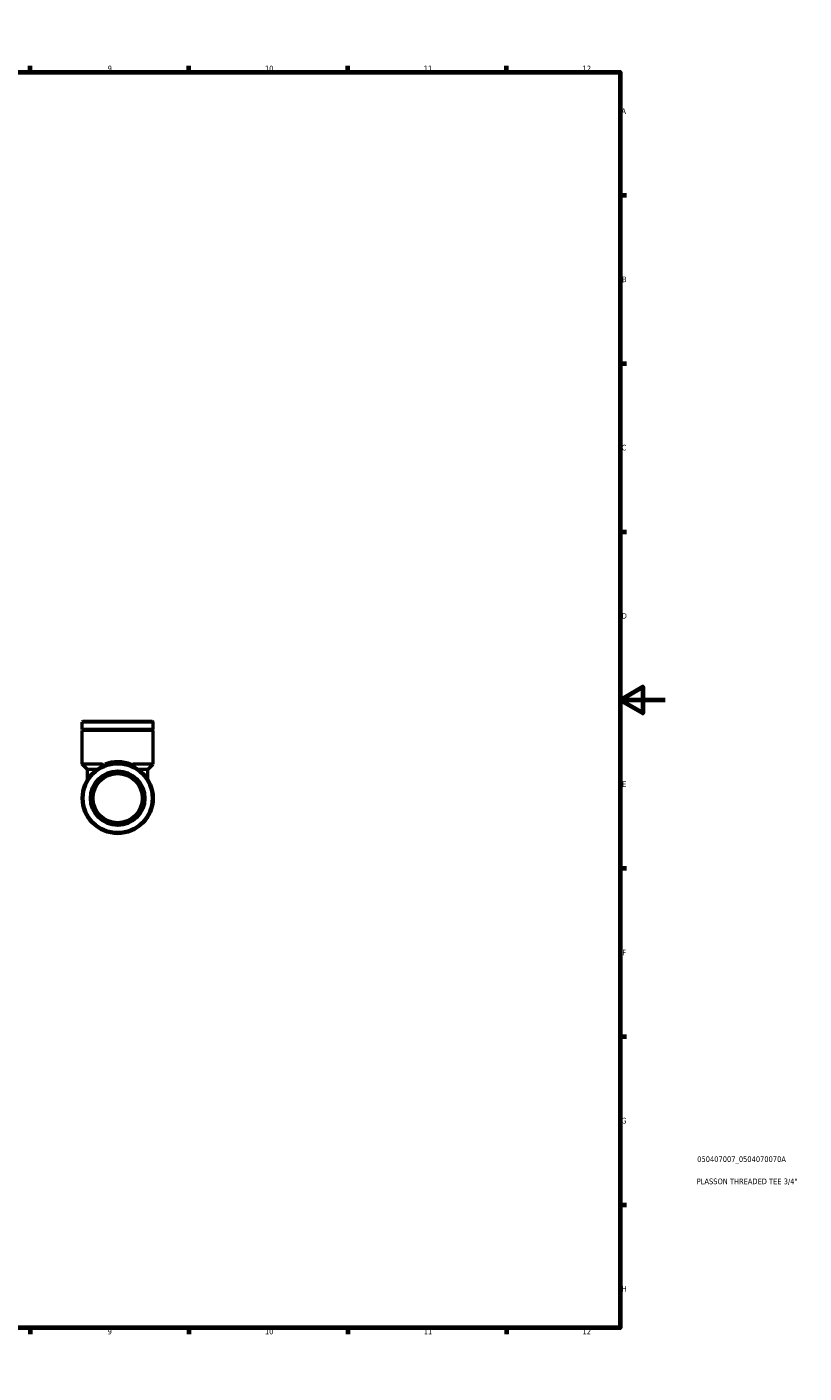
# Model space of a CAD drawing. Header units: millimetres. Extents: x 0 to 902, y 0 to 732.
# Tile 5 of 5: x 559 to 902, y 0 to 594. Entities that reach past the tile are written whole.
import ezdxf

# ---------------------------------------------------------------- set-up
doc = ezdxf.new("R2010")
doc.units = ezdxf.units.MM
for name, color, linetype, lineweight in [('Border (ISO)', 7, 'Continuous', 70), ('Title (ISO)', 7, 'Continuous', 50), ('Visible (ISO)', 7, 'Continuous', 50), ('Visible Narrow (ISO)', 7, 'Continuous', 35)]:
    doc.layers.add(name, color=color, linetype=linetype, lineweight=lineweight)
doc.styles.add('Note Text (ISO)', font='tahoma.ttf')

# ---------------------------------------------------------------- blocks, each defined once
blk = doc.blocks.new('Borders Default Border')
at = {"layer": 'Border (ISO)'}
for p, q in [((70.08, 574), (70.08, 576.9)), ((140.17, 574), (140.17, 576.9)), ((210.25, 574), (210.25, 576.9)), ((280.33, 574), (280.33, 576.9)), ((350.42, 574), (350.42, 576.9)), ((490.58, 574), (490.58, 576.9)), ((560.67, 574), (560.67, 576.9)), ((630.75, 574), (630.75, 576.9)), ((700.83, 574), (700.83, 576.9)), ((770.92, 574), (770.92, 576.9)), ((20, 519.75), (17.1, 519.75)), ((821, 519.75), (823.9, 519.75)), ((20, 445.5), (17.1, 445.5)), ((821, 445.5), (823.9, 445.5)), ((20, 371.25), (17.1, 371.25)), ((821, 371.25), (823.9, 371.25)), ((20, 222.75), (17.1, 222.75)), ((821, 222.75), (823.9, 222.75)), ((20, 148.5), (17.1, 148.5)), ((821, 148.5), (823.9, 148.5)), ((20, 74.25), (17.1, 74.25)), ((821, 74.25), (823.9, 74.25)), ((70.08, 20), (70.08, 17.1)), ((140.17, 20), (140.17, 17.1)), ((210.25, 20), (210.25, 17.1)), ((280.33, 20), (280.33, 17.1)), ((350.42, 20), (350.42, 17.1)), ((490.58, 20), (490.58, 17.1)), ((560.67, 20), (560.67, 17.1)), ((630.75, 20), (630.75, 17.1)), ((700.83, 20), (700.83, 17.1)), ((770.92, 20), (770.92, 17.1))]:
    blk.add_line(p, q, dxfattribs=at)
at = {"layer": 'Border (ISO)', "flags": 128}
for points in [[(420.5, 594), (420.5, 574), (414.73, 584), (426.27, 584), (420.5, 574)], [(20, 20), (20, 574), (821, 574), (821, 20), (20, 20)], [(0, 297), (20, 297), (10, 302.77), (10, 291.23), (20, 297)], [(841, 297), (821, 297), (831, 302.77), (831, 291.23), (821, 297)], [(420.5, 0), (420.5, 20), (414.73, 10), (426.27, 10), (420.5, 20)]]:
    blk.add_lwpolyline(points, dxfattribs=at)
at = {"layer": 'Border (ISO)', "color": 232, "true_color": 0xca0064, "char_height": 2.5, "attachment_point": 7, "style": 'Note Text (ISO)'}
for s, insert in [('1', (34.48, 574.4)), ('2', (104.37, 574.4)), ('3', (174.43, 574.35)), ('4', (244.42, 574.4)), ('5', (314.64, 574.35)), ('6', (384.66, 574.35)), ('7', (454.77, 574.4)), ('8', (524.81, 574.34)), ('9', (594.88, 574.35)), ('10', (664.29, 574.35)), ('11', (734.37, 574.4)), ('12', (804.46, 574.4)), ('A', (17.29, 555.62)), ('A', (821.59, 555.62)), ('B', (17.59, 481.37)), ('B', (821.89, 481.37)), ('C', (17.43, 407.08)), ('C', (821.73, 407.08)), ('D', (17.43, 332.88)), ('D', (821.73, 332.88)), ('E', (17.64, 258.63)), ('E', (821.94, 258.63)), ('F', (17.7, 184.38)), ('F', (822, 184.38)), ('G', (17.31, 110.08)), ('G', (821.61, 110.08)), ('H', (17.44, 35.88)), ('H', (821.74, 35.88)), ('1', (34.48, 17.1)), ('2', (104.37, 17.1)), ('3', (174.43, 17.05)), ('4', (244.42, 17.1)), ('5', (314.64, 17.05)), ('6', (384.66, 17.05)), ('7', (454.77, 17.1)), ('8', (524.81, 17.04)), ('9', (594.88, 17.05)), ('10', (664.29, 17.05)), ('11', (734.37, 17.1)), ('12', (804.46, 17.1))]:
    blk.add_mtext(s, dxfattribs=dict(at, insert=insert))
blk = doc.blocks.new('Title Blocks ISO')
at = {"layer": 'Title (ISO)', "color": 232, "true_color": 0xca0064, "style": 'Note Text (ISO)'}
for tag, p in [('PART_NUMBER_001', (34.08, 73.14)), ('DESCRIPTION_001', (33.84, 63.34))]:
    blk.add_attdef(tag, p, '', height=2.5, dxfattribs=at)

msp = doc.modelspace()

# ---------------------------------------------------------------- linework, layer by layer
at = {"layer": 'Visible (ISO)'}
for p, q in [((584.096, 287.679), (583.614, 287.196)), ((614.966, 287.196), (583.614, 287.196)), ((583.614, 284.037), (583.614, 287.196)), ((584.096, 287.679), (614.484, 287.679)), ((614.484, 287.679), (614.966, 287.196)), ((614.966, 284.037), (614.966, 287.196)), ((614.966, 284.037), (583.614, 284.037)), ((584.114, 283.787), (583.614, 284.037)), ((584.114, 283.787), (583.614, 283.537)), ((614.966, 283.537), (583.614, 283.537)), ((583.614, 268.679), (583.614, 283.537)), ((614.466, 283.787), (584.114, 283.787)), ((614.466, 283.787), (614.966, 284.037)), ((614.466, 283.787), (614.966, 283.537)), ((614.966, 268.679), (614.966, 283.537)), ((592.298, 268.679), (583.614, 268.679)), ((586.026, 266.267), (583.614, 268.679)), ((614.966, 268.679), (606.282, 268.679)), ((612.554, 266.267), (614.966, 268.679)), ((589.948, 266.267), (586.026, 266.267)), ((586.026, 262.033), (586.026, 266.267)), ((612.554, 266.267), (608.632, 266.267)), ((612.554, 262.033), (612.554, 266.267))]:
    msp.add_line(p, q, dxfattribs=at)
for radius in [15.676, 15.194, 12.059, 10.853]:
    msp.add_circle((599.29, 253.679), radius, dxfattribs=at)
for points, knots in [([(592.627, 268.523), (592.592, 268.561), (592.553, 268.594), (592.477, 268.639), (592.442, 268.654), (592.371, 268.674), (592.335, 268.679), (592.298, 268.679)], [0.176531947, 0.176531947, 0.176531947, 0.176531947, 0.19529164, 0.19529164, 0.209377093, 0.209377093, 0.223415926, 0.223415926, 0.223415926, 0.223415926]), ([(592.627, 267.868), (592.687, 267.896), (592.735, 267.935), (592.795, 268.029), (592.81, 268.079), (592.811, 268.193), (592.796, 268.255), (592.736, 268.388), (592.687, 268.458), (592.627, 268.523)], [-0.10419362, -0.10419362, -0.10419362, -0.10419362, -0.07658313, -0.07658313, -0.05264438, -0.05264438, -0.02792062, -0.02792062, 0, 0, 0, 0]), ([(605.953, 267.868), (605.893, 267.896), (605.844, 267.936), (605.784, 268.032), (605.769, 268.084), (605.771, 268.199), (605.786, 268.259), (605.846, 268.39), (605.894, 268.459), (605.953, 268.523)], [0, 0, 0, 0, 0.02792062, 0.02792062, 0.05264438, 0.05264438, 0.07658313, 0.07658313, 0.10419362, 0.10419362, 0.10419362, 0.10419362]), ([(606.282, 268.679), (606.223, 268.679), (606.165, 268.666), (606.054, 268.614), (606.003, 268.576), (605.957, 268.527), (605.955, 268.525), (605.953, 268.523)], [0, 0, 0, 0, 0.019793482, 0.019793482, 0.040096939, 0.040096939, 0.040999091, 0.040999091, 0.040999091, 0.040999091])]:
    msp.add_open_spline(points, degree=3, knots=knots, dxfattribs=at)
at = {"layer": 'Visible Narrow (ISO)'}
msp.add_ellipse((599.29, 253.679), major_axis=(0, 16.4), ratio=0.9558824, start_param=5.8869309, end_param=6.6565616, dxfattribs=at)
for points in [[(592.309, 268.635), (592.372, 268.376), (592.436, 268.116), (592.5, 267.856)], [(592.643, 268.531), (592.741, 268.578), (592.839, 268.625), (592.937, 268.671)], [(606.08, 267.856), (606.145, 268.116), (606.208, 268.376), (606.271, 268.635)]]:
    msp.add_open_spline(points, degree=3, dxfattribs=at)

# ---------------------------------------------------------------- block references
msp.add_blockref('Borders Default Border', (0, 0))
msp.add_blockref('Title Blocks ISO', (821, 20)).add_auto_attribs({'PART_NUMBER_001': '050407007_0504070070A', 'DESCRIPTION_001': 'PLASSON THREADED TEE 3/4"'})

doc.saveas('drawing.dxf')
